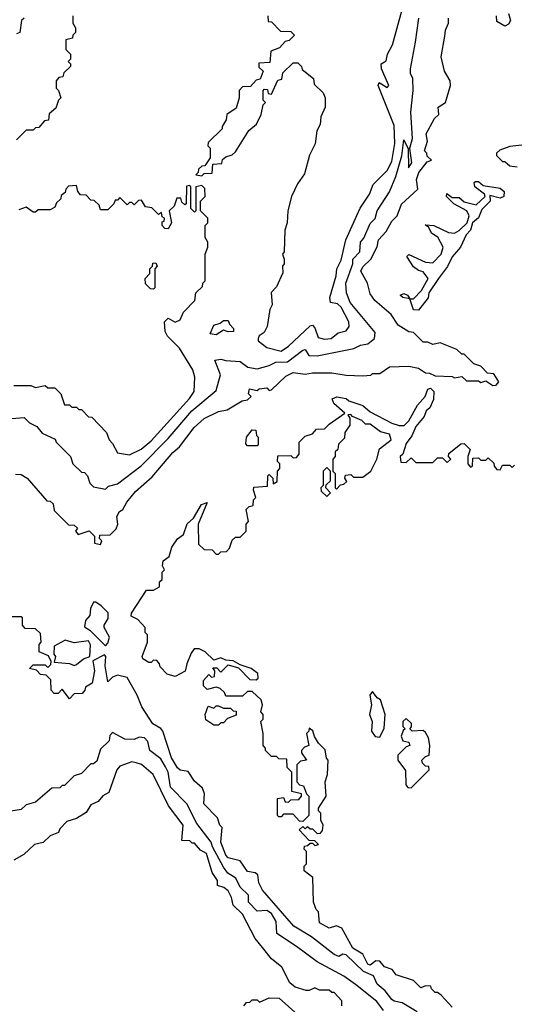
# Model space of a CAD drawing. Extents: x 2668140 to 2765664, y 823621 to 955240.
# Tile 47 of 256: x 2688769 to 2690824, y 862551 to 866639. Entities that reach past the tile are written whole.
import ezdxf

# ---------------------------------------------------------------- set-up
doc = ezdxf.new("R2010")
doc.units = 0

msp = doc.modelspace()

# ---------------------------------------------------------------- linework, layer by layer
at = {"layer": '0CON02XD'}
for points in [[(2689855, 865262.5), (2689885, 865283.3), (2689975, 865367.5), (2689985, 865370), (2689995, 865360), (2690008.8, 865318.8), (2690035, 865312), (2690062.5, 865315), (2690091.7, 865338.3), (2690125, 865347.5), (2690137.5, 865365), (2690136.7, 865385), (2690103.8, 865445), (2690088.6, 865458.6), (2690060, 865465), (2690056.7, 865485), (2690083.8, 865575), (2690086.7, 865605), (2690105, 865640), (2690123.3, 865725), (2690183.9, 865856.1), (2690222.5, 865915), (2690237.5, 865955), (2690295, 866012.5), (2690315, 866050), (2690328, 866125), (2690325, 866200), (2690257.5, 866365), (2690262.5, 866377.5), (2690295, 866357.5), (2690302.5, 866365), (2690272.5, 866435), (2690270, 866455), (2690291.7, 866468.3), (2690297.5, 866495), (2690317.5, 866535), (2690356.7, 866675)], [(2688735, 864982.5), (2688787, 864987), (2688810, 864965), (2688840, 864950), (2688861.7, 864921.7), (2688916.7, 864896.7), (2688920, 864885), (2688980, 864825), (2688990, 864795), (2689025, 864760), (2689038.3, 864758.3), (2689050, 864745), (2689060, 864715), (2689075, 864700), (2689125, 864690), (2689138.3, 864701.7), (2689175, 864712.5), (2689273.9, 864786.1), (2689385, 864900), (2689483.3, 865015), (2689585, 865100), (2689602.5, 865165), (2689580, 865225), (2689605, 865230), (2689625, 865223.3), (2689685, 865220), (2689716.4, 865196.4), (2689755, 865190), (2689805, 865202.5), (2689833.6, 865216.4), (2689881.7, 865218.3), (2689945, 865267.5), (2689955, 865270), (2689970, 865245), (2690005, 865243.3), (2690156.4, 865273.6), (2690185, 865287.5), (2690215, 865293.3), (2690242.5, 865315), (2690245, 865340), (2690141.2, 865465), (2690126.7, 865505), (2690124, 865545), (2690152.5, 865625), (2690153.3, 865645), (2690182.5, 865675), (2690184, 865715), (2690198.3, 865731.7), (2690225, 865793.3), (2690246.1, 865813.9), (2690254.3, 865845.7), (2690305.6, 865924.4), (2690332.1, 865987.9), (2690356.1, 866073.9), (2690365, 866140), (2690383, 866103), (2690383.8, 866023.8), (2690398, 866045), (2690390, 866105), (2690400.8, 866145), (2690393.8, 866255), (2690403.3, 866345), (2690402.5, 866395), (2690392.5, 866415), (2690392.5, 866435), (2690412.5, 866545), (2690427.5, 866645)], [(2688990, 866655), (2688990, 866625), (2689000, 866605), (2689000, 866585), (2688990, 866575), (2688988.3, 866561.7), (2688960, 866555), (2688960, 866515), (2688980, 866495), (2688980, 866475), (2688970, 866465), (2688980, 866455), (2688980, 866445), (2688951.7, 866418.3), (2688948.3, 866401.7), (2688931.7, 866398.3), (2688920, 866385), (2688920, 866355), (2688930, 866345), (2688940, 866315), (2688930, 866305), (2688918.3, 866271.7), (2688891.7, 866248.3), (2688888.3, 866221.7), (2688871.7, 866218.3), (2688848.3, 866191.7), (2688835, 866190), (2688825, 866180), (2688795, 866180), (2688755, 866140)], [(2688787.5, 866645), (2688776.2, 866635), (2688770, 866585), (2688755, 866580)], [(2689800, 866655), (2689801.7, 866631.7), (2689815, 866630), (2689851.7, 866591.7), (2689895, 866590), (2689910, 866575), (2689888.3, 866551.7), (2689871.7, 866548.3), (2689848.3, 866521.7), (2689811.7, 866508.3), (2689808.3, 866461.7), (2689761.7, 866458.3), (2689761.7, 866441.7), (2689780, 866425), (2689768.3, 866391.7), (2689751.7, 866388.3), (2689728.3, 866361.7), (2689695, 866360), (2689680, 866345), (2689680, 866315), (2689668.3, 866271.7), (2689630, 866245), (2689627, 866223), (2689610, 866195), (2689610, 866185), (2689551.7, 866128.3), (2689550, 866115), (2689560, 866105), (2689560, 866065), (2689538.3, 866031.7), (2689525, 866030), (2689511.7, 866018.3), (2689510, 866005), (2689500, 865995), (2689525, 865990), (2689535, 866000), (2689568.3, 866001.7), (2689571.7, 866038.3), (2689608.3, 866041.7), (2689611.7, 866058.3), (2689625, 866070), (2689651.7, 866078.3), (2689665, 866090), (2689720.7, 866179.3), (2689752.5, 866205), (2689772.5, 866245), (2689780, 866285), (2689790, 866295), (2689780, 866305), (2689780, 866345), (2689785, 866350), (2689798.3, 866348.3), (2689801.7, 866331.7), (2689815, 866330), (2689841.7, 866388.3), (2689858.3, 866391.7), (2689861.7, 866418.3), (2689905, 866460), (2689925, 866460), (2689940, 866445), (2689941.7, 866431.7), (2689990, 866395), (2689991.7, 866371.7), (2690030, 866335), (2690037.5, 866315), (2690037.5, 866275), (2690020, 866235), (2690017, 866203), (2690003, 866177), (2689997, 866123), (2689973, 866077), (2689951.7, 865998.3), (2689923, 865957), (2689897.5, 865905), (2689882.5, 865845), (2689880, 865795), (2689870, 865765), (2689867.5, 865675), (2689860, 865665), (2689867.5, 865645), (2689867.5, 865625), (2689860, 865615), (2689861.7, 865588.3), (2689835, 865530), (2689813.6, 865506.4), (2689817.5, 865455), (2689807.5, 865435), (2689797.5, 865365), (2689785, 865340), (2689763.6, 865326.4), (2689760, 865315), (2689760, 865305), (2689795, 865277.5), (2689855, 865262.5)], [(2690235, 865170), (2690265, 865170), (2690305, 865197.5), (2690385, 865200), (2690425, 865192.5), (2690455, 865172.5), (2690471.7, 865171.7), (2690495, 865160), (2690565, 865157.5), (2690575, 865152.5), (2690605, 865157.5), (2690625, 865140), (2690675, 865140), (2690685, 865132.5), (2690705, 865140), (2690735, 865120), (2690748.3, 865121.7), (2690760, 865135), (2690738.3, 865168.3), (2690711.7, 865171.7), (2690685, 865200), (2690655, 865210), (2690615, 865250), (2690605, 865250), (2690585, 865270), (2690515, 865297.5), (2690485, 865290), (2690465, 865300), (2690445, 865300), (2690405, 865340), (2690385, 865342.5), (2690340.7, 865370.7), (2690312.5, 865415), (2690243.6, 865473.6), (2690225, 865500), (2690213.3, 865545), (2690186, 865595), (2690195, 865613.3), (2690227.5, 865645), (2690253.6, 865696.4), (2690260, 865725), (2690290.7, 865759.3), (2690315, 865802.5), (2690337.5, 865825), (2690355, 865872.5), (2690422.5, 865935), (2690416.7, 865975), (2690427.5, 866005), (2690461.7, 866048.3), (2690480, 866055), (2690461.7, 866071.7), (2690460, 866085), (2690450, 866095), (2690462.5, 866135), (2690457.5, 866165), (2690491.7, 866228.3), (2690510, 866245), (2690507.5, 866275), (2690537.5, 866295), (2690558.8, 866365), (2690556.7, 866385), (2690533.3, 866425), (2690520, 866485), (2690535, 866570), (2690537.5, 866595), (2690550, 866625), (2690550, 866645)], [(2690800, 866665), (2690807.5, 866635), (2690799.3, 866620.7), (2690785, 866612.5), (2690751.7, 866631.7), (2690750, 866655)], [(2690855, 866117.5), (2690805, 866112.5), (2690763, 866097), (2690750, 866085), (2690750, 866075), (2690775, 866050), (2690785, 866050), (2690805, 866032.5), (2690835, 866027.5)], [(2689225, 864832.5), (2689273.6, 864856.4), (2689315, 864890), (2689474.2, 865065.8), (2689494.2, 865095), (2689496.7, 865155), (2689487.5, 865185), (2689432.5, 865275), (2689382.5, 865325), (2689372.5, 865345), (2689370, 865385), (2689385, 865400), (2689415, 865382.5), (2689435, 865392.5), (2689450, 865425), (2689497, 865473), (2689500, 865505), (2689528.3, 865531.7), (2689530, 865545), (2689540, 865555), (2689540, 865665), (2689550, 865695), (2689550, 865715), (2689540, 865735), (2689540, 865785), (2689550, 865795), (2689550, 865815), (2689520, 865845), (2689520, 865885), (2689540, 865905), (2689538.3, 865938.3), (2689525, 865950), (2689500, 865945), (2689500, 865845), (2689495, 865840), (2689480, 865855), (2689480, 865945), (2689475, 865950), (2689461.7, 865948.3), (2689460, 865875), (2689455, 865870), (2689441.7, 865881.7), (2689438.3, 865898.3), (2689421.7, 865898.3), (2689410, 865865), (2689390, 865845), (2689400, 865795), (2689385, 865770), (2689371.7, 865771.7), (2689360, 865785), (2689360, 865800), (2689368.3, 865801.7), (2689370, 865815), (2689360, 865820), (2689358.3, 865838.3), (2689345, 865830), (2689318.3, 865858.3), (2689291.7, 865861.7), (2689275, 865890), (2689261.7, 865888.3), (2689245, 865870), (2689235, 865880), (2689225, 865880), (2689215, 865870), (2689185, 865900), (2689175, 865890), (2689165, 865890), (2689160, 865875), (2689135, 865850), (2689105, 865850), (2689098.3, 865868.3), (2689078.3, 865888.3), (2689065, 865890), (2689045, 865910), (2689021.7, 865911.7), (2689010, 865925), (2689005, 865950), (2688971.7, 865948.3), (2688960, 865935), (2688958.3, 865921.7), (2688941.7, 865908.3), (2688940, 865895), (2688921.7, 865878.3), (2688915, 865860), (2688895, 865850), (2688845, 865850), (2688835, 865840), (2688825, 865840), (2688795, 865860), (2688765, 865850)], [(2690425, 865433.3), (2690404.4, 865434.4), (2690390, 865480), (2690360, 865485), (2690350, 865495), (2690365, 865502.5), (2690380, 865495), (2690390, 865480), (2690405, 865480), (2690437.5, 865515), (2690466.2, 865565), (2690445, 865592.5), (2690425, 865597.5), (2690405, 865612.5), (2690376.7, 865655), (2690385, 865663.3), (2690455, 865632.5), (2690485, 865630), (2690520, 865665), (2690527.5, 865695), (2690506.4, 865736.4), (2690480.7, 865750.7), (2690467.5, 865777.5), (2690453, 865787), (2690490, 865785), (2690550, 865755), (2690575, 865752.5), (2690595, 865763.3), (2690627.5, 865795), (2690636.7, 865825), (2690626.7, 865845), (2690572.5, 865875), (2690542.5, 865905), (2690543, 865917), (2690565, 865900), (2690595, 865900), (2690615, 865883.3), (2690665, 865870), (2690702.5, 865905), (2690700, 865915), (2690660, 865945), (2690657.5, 865962.5), (2690663, 865967), (2690675, 865967.5), (2690695, 865950), (2690765, 865940), (2690781.2, 865925), (2690780, 865905), (2690765, 865898), (2690721.7, 865908.3), (2690723.3, 865885), (2690689.3, 865850.7), (2690675, 865816.2), (2690650, 865795), (2690641.4, 865765), (2690624.3, 865745.7), (2690600, 865695), (2690565.9, 865654.1), (2690545.7, 865614.3), (2690508.8, 865565), (2690468.8, 865505), (2690465.7, 865484.3), (2690425, 865433.3)], [(2689325, 865520), (2689311.7, 865521.7), (2689291.7, 865541.7), (2689290, 865565), (2689310, 865585), (2689310, 865605), (2689320, 865615), (2689321.7, 865628.3), (2689335, 865630), (2689340, 865615), (2689330, 865605), (2689330, 865525), (2689325, 865520)], [(2689585, 865330), (2689560, 865335), (2689575, 865370), (2689601.7, 865378.3), (2689615, 865390), (2689635, 865390), (2689640, 865375), (2689657, 865357), (2689657.5, 865345), (2689635, 865342.5), (2689615, 865350), (2689585, 865330)], [(2688751.7, 864751.7), (2688775, 864750), (2688800, 864735), (2688881.7, 864641.7), (2688895, 864640), (2688908.3, 864628.3), (2688911.7, 864601.7), (2688971.7, 864541.7), (2688995, 864540), (2689008.3, 864528.3), (2689000, 864515), (2689011.7, 864501.7), (2689057, 864517), (2689080, 864495), (2689080, 864465), (2689105, 864460), (2689110, 864475), (2689100, 864485), (2689101.7, 864498.3), (2689145, 864500), (2689170, 864525), (2689176.7, 864545), (2689173, 864577), (2689183.6, 864596.4), (2689197.5, 864605), (2689213.6, 864636.4), (2689250.5, 864679.5), (2689319.3, 864740.7), (2689405, 864842.5), (2689432.5, 864865), (2689494.1, 864945.9), (2689535, 864982.5), (2689595, 865012.5), (2689630.7, 865019.3), (2689693, 865057), (2689715, 865060), (2689730, 865075), (2689720, 865085), (2689723, 865107), (2689755, 865100), (2689763, 865107), (2689795, 865110), (2689805, 865100), (2689815, 865102.5), (2689875, 865158.8), (2689905, 865174), (2689955, 865166.7), (2689985, 865172.5), (2690065, 865172.5), (2690125, 865162.5), (2690195, 865160), (2690227, 865163), (2690235, 865170)], [(2688745, 865120), (2688815, 865120), (2688835, 865112.5), (2688875, 865120), (2688885, 865110), (2688915, 865110), (2688940, 865085), (2688955, 865040), (2688975, 865040), (2688985, 865030), (2689005, 865030), (2689015, 865020), (2689025, 865020), (2689055, 864990), (2689068.3, 864988.3), (2689130, 864925), (2689140, 864895), (2689155, 864880), (2689175, 864840), (2689225, 864832.5)], [(2690055, 864960), (2690120, 865005), (2690073.3, 865045), (2690067.5, 865065), (2690086.7, 865073.3), (2690125, 865066.2), (2690136.4, 865056.4), (2690195, 865036.7), (2690225, 865011.2), (2690315, 864963.8), (2690345, 864954), (2690365.8, 864954.2), (2690386, 864974), (2690421.9, 865038.1), (2690453.8, 865075), (2690463.8, 865105), (2690475, 865108.8), (2690488.8, 865095), (2690488, 865062), (2690472.5, 865027.5), (2690457.5, 865015), (2690448.8, 864991.2), (2690415, 864950), (2690398.3, 864911.7), (2690375, 864880), (2690360, 864835), (2690350, 864825), (2690351.7, 864801.7), (2690375, 864800), (2690395, 864820), (2690415, 864800), (2690485, 864800), (2690505, 864820), (2690525, 864820), (2690545, 864800), (2690560, 864815), (2690550, 864825), (2690551.7, 864838.3), (2690601.7, 864878.3), (2690615, 864880), (2690640, 864855), (2690630, 864825), (2690630, 864795), (2690641.7, 864781.7), (2690650, 864785), (2690651.7, 864818.3), (2690675, 864820), (2690685, 864810), (2690705, 864810), (2690715, 864820), (2690738.3, 864798.3), (2690740, 864785), (2690751.7, 864771.7), (2690765, 864770), (2690775, 864790), (2690805, 864790), (2690815, 864780), (2690825, 864790)], [(2690085, 864690), (2690101.7, 864708.3), (2690115, 864710), (2690128.3, 864721.7), (2690120, 864735), (2690121.7, 864748.3), (2690145, 864750), (2690155, 864740), (2690195, 864740), (2690227.5, 864765), (2690252.5, 864815), (2690263, 864857), (2690312.5, 864895), (2690305, 864917.5), (2690267.5, 864927.5), (2690225, 864960), (2690205, 864960), (2690190, 864975), (2690151.7, 864991.7), (2690145, 865000), (2690131.7, 864998.3), (2690140, 864985), (2690140, 864955), (2690120, 864925), (2690118.3, 864901.7), (2690093, 864877), (2690090, 864855), (2690080, 864845), (2690080, 864825), (2690070, 864815), (2690070, 864765), (2690080, 864755), (2690080, 864695), (2690085, 864690)], [(2690565, 862540), (2690519.3, 862589.3), (2690505, 862600), (2690495, 862600), (2690480, 862615), (2690477, 862627), (2690455, 862627.5), (2690435, 862620), (2690405, 862650), (2690333, 862673), (2690316.4, 862696.4), (2690285, 862707.5), (2690265, 862730), (2690248.3, 862731.7), (2690225, 862713.3), (2690215, 862717.5), (2690195, 862760), (2690153.3, 862785), (2690107.7, 862867.7), (2690085, 862876.7), (2690055, 862867.5), (2690015, 862890), (2690010, 862935), (2690000, 862945), (2689990, 862975), (2689987, 863077), (2689950, 863105), (2689950, 863125), (2689960, 863135), (2689960, 863185), (2689950, 863195), (2689951.7, 863208.3), (2689965, 863210), (2689975, 863220), (2689985, 863220), (2689995, 863210), (2690010, 863215), (2689995, 863230), (2689971.7, 863231.7), (2689930, 863275), (2689945, 863290), (2689955, 863280), (2689965, 863290), (2689975, 863280), (2689985, 863280), (2690005, 863260), (2690018.3, 863261.7), (2690027, 863273), (2690030, 863295), (2690020, 863315), (2690020, 863345), (2690010, 863355), (2690010, 863365), (2690042.5, 863415), (2690037.5, 863475), (2690047.5, 863505), (2690050, 863565), (2690043, 863573), (2690038.3, 863608.3), (2690010, 863635), (2689993, 863663), (2689987, 863687), (2689971.7, 863698.3), (2689970, 863685), (2689960, 863675), (2689970, 863625), (2689951.7, 863618.3), (2689940, 863605), (2689940, 863595), (2689960, 863565), (2689935, 863560), (2689920, 863545), (2689920, 863475), (2689931.7, 863461.7), (2689948.3, 863458.3), (2689960, 863425), (2689970, 863415), (2689970, 863335), (2689945, 863310), (2689931.7, 863311.7), (2689905, 863340), (2689865, 863340), (2689855, 863330), (2689845, 863330), (2689840, 863335), (2689840, 863405), (2689865, 863410), (2689871.7, 863391.7), (2689885, 863390), (2689895, 863400), (2689928.3, 863401.7), (2689940, 863415), (2689940, 863425), (2689900, 863435), (2689900, 863515), (2689880, 863535), (2689878.3, 863568.3), (2689845, 863570), (2689835, 863580), (2689815, 863580), (2689790, 863605), (2689790, 863615), (2689780, 863625), (2689780, 863675), (2689770, 863725), (2689780, 863735), (2689780, 863755), (2689770, 863765), (2689777.5, 863795), (2689772.5, 863815), (2689735, 863850), (2689715, 863850), (2689695, 863830), (2689625, 863830), (2689620, 863845), (2689601.7, 863861.7), (2689585, 863867.5), (2689548.3, 863858.3), (2689533, 863873), (2689532.5, 863895), (2689555, 863920), (2689565, 863910), (2689578.3, 863911.7), (2689580, 863935), (2689571.7, 863948.3), (2689588.3, 863948.3), (2689605, 863930), (2689635, 863960), (2689678.3, 863948.3), (2689725, 863900), (2689751.7, 863898.3), (2689760, 863905), (2689757.5, 863925), (2689730, 863945), (2689685, 863960), (2689655, 863977.5), (2689625, 863980), (2689605, 863990), (2689575, 863980), (2689540, 864015), (2689515, 864027.5), (2689493.3, 864026.7), (2689481.7, 864008.3), (2689462.5, 863965), (2689456.4, 863933.6), (2689415, 863912.5), (2689381.7, 863921.7), (2689351.7, 863951.7), (2689350, 863965), (2689338.3, 863978.3), (2689325, 863980), (2689315, 863970), (2689305, 863970), (2689280, 863985), (2689277.5, 863995), (2689300, 864055), (2689300, 864085), (2689290, 864095), (2689290, 864115), (2689259.3, 864149.3), (2689232.5, 864162.5), (2689233.3, 864175), (2689295, 864270), (2689325, 864270), (2689350, 864285), (2689350, 864305), (2689360, 864315), (2689360, 864345), (2689370, 864355), (2689361.7, 864371.7), (2689365, 864392.5), (2689390, 864410), (2689401.1, 864448.9), (2689425, 864483.3), (2689448.8, 864501.2), (2689464.2, 864545.8), (2689490.7, 864569.3), (2689524.1, 864625.9), (2689547.5, 864635), (2689510, 864545), (2689511.7, 864461.7), (2689535, 864440), (2689568.3, 864438.3), (2689585, 864420), (2689595, 864420), (2689605, 864430), (2689628.3, 864431.7), (2689640, 864445), (2689651.7, 864478.3), (2689665, 864490), (2689685, 864490), (2689710, 864515), (2689710, 864545), (2689720, 864555), (2689710, 864605), (2689721.7, 864618.3), (2689738.3, 864621.7), (2689740, 864645), (2689750, 864655), (2689740, 864685), (2689741.7, 864698.3), (2689798.3, 864701.7), (2689800, 864745), (2689805, 864750), (2689820, 864735), (2689821.7, 864711.7), (2689838.3, 864721.7), (2689840, 864765), (2689850, 864775), (2689850, 864795), (2689840, 864805), (2689841.7, 864828.3), (2689895, 864830), (2689905, 864820), (2689918.3, 864821.7), (2689930, 864835), (2689930, 864885), (2689955, 864910), (2689985, 864920), (2690001.7, 864938.3), (2690035, 864940), (2690055, 864960)], [(2689755, 864870), (2689715, 864870), (2689708.3, 864878.3), (2689711.2, 864905), (2689735, 864936.2), (2689750, 864935), (2689753, 864913), (2689760, 864905), (2689760, 864875), (2689755, 864870)], [(2690045, 864660), (2690060, 864675), (2690040, 864695), (2690041.7, 864708.3), (2690060, 864725), (2690060, 864765), (2690045, 864780), (2690030, 864765), (2690030, 864705), (2690020, 864695), (2690021.7, 864681.7), (2690045, 864660)], [(2689125, 864040), (2689135, 864050), (2689142.5, 864075), (2689120, 864115), (2689120, 864125), (2689137, 864153), (2689137, 864177), (2689107.5, 864205), (2689085, 864220), (2689075, 864220), (2689062.5, 864195), (2689060, 864165), (2689042.5, 864145), (2689038.3, 864118.3), (2689060, 864105), (2689125, 864040)], [(2690420.7, 862520.7), (2690357.7, 862557.7), (2690325, 862563.8), (2690315, 862571.2), (2690287, 862607), (2690254.4, 862634.4), (2690238.9, 862668.9), (2690196.9, 862686.9), (2690125, 862756.2), (2690110.7, 862759.3), (2690095, 862750), (2690075, 862757.5), (2689980.7, 862830.7), (2689907.5, 862875), (2689777.5, 863025), (2689762.5, 863055), (2689758.3, 863088.3), (2689746.7, 863096.7), (2689715, 863102.5), (2689685, 863147.5), (2689635, 863160), (2689625, 863170), (2689603.8, 863225), (2689610, 863285), (2689600, 863295), (2689590, 863325), (2689533.3, 863383.3), (2689536.7, 863425), (2689528.3, 863448.3), (2689495, 863477.5), (2689468.3, 863518.3), (2689435, 863523.3), (2689425, 863532.5), (2689400, 863575), (2689363.8, 863685), (2689355, 863696.7), (2689322.5, 863715), (2689276, 863786), (2689256.2, 863835), (2689215, 863907.5), (2689175, 863917.5), (2689155, 863910), (2689135, 863890), (2689123.6, 863956.4), (2689126.7, 863995), (2689121.7, 864001.7), (2689072.5, 863977.5), (2689080, 863935), (2689070, 863885), (2689041.7, 863868.3), (2689040, 863855), (2689028.3, 863841.7), (2688995, 863840), (2688975, 863820), (2688945, 863860), (2688928.3, 863841.7), (2688911.7, 863841.7), (2688900, 863855), (2688898.3, 863898.3), (2688878.3, 863918.3), (2688855, 863920), (2688838.3, 863938.3), (2688810, 863945), (2688825, 863960), (2688875, 863960), (2688885, 863950), (2688898.3, 863961.7), (2688900, 863975), (2688888.3, 863998.3), (2688850, 864015), (2688850, 864045), (2688857.5, 864055), (2688855, 864090), (2688835, 864110), (2688791.7, 864111.7), (2688780, 864125), (2688780, 864155), (2688775, 864160), (2688735, 864160)], [(2688995, 863957.5), (2689005, 863962.5), (2689033.9, 863986.1), (2689060, 863995), (2689063, 864043), (2689055, 864060), (2688995, 864052.5), (2688957, 864063), (2688911.7, 864038.3), (2688910, 864005), (2688917.5, 863995), (2688911.7, 863971.7), (2688975, 863966.7), (2688995, 863957.5)], [(2690265, 863660), (2690283, 863697), (2690286.7, 863755), (2690267.5, 863815), (2690253.6, 863823.6), (2690235, 863850), (2690223.3, 863835), (2690230, 863795), (2690222, 863755), (2690233.8, 863725), (2690230, 863685), (2690245, 863662.5), (2690265, 863660)], [(2689595, 863710), (2689575, 863710), (2689541.7, 863731.7), (2689540, 863755), (2689551.7, 863788.3), (2689575, 863780), (2689585, 863790), (2689595, 863790), (2689615, 863780), (2689645, 863780), (2689655, 863770), (2689668.3, 863768.3), (2689668.3, 863751.7), (2689631.7, 863738.3), (2689615, 863720), (2689605, 863720), (2689595, 863710)], [(2690395, 863450), (2690470, 863525), (2690468.3, 863538.3), (2690455, 863540), (2690441.7, 863551.7), (2690440, 863565), (2690455, 863580), (2690470, 863585), (2690472.5, 863625), (2690467, 863657), (2690455, 863680), (2690445, 863687.5), (2690400, 863685), (2690390, 863695), (2690397, 863703), (2690397, 863717), (2690375, 863737.5), (2690360, 863725), (2690360, 863705), (2690370, 863695), (2690361.7, 863688.3), (2690353.3, 863665), (2690360, 863645), (2690385, 863640), (2690390, 863625), (2690375, 863620), (2690340, 863585), (2690340, 863565), (2690371.7, 863521.7), (2690373, 863463), (2690381.7, 863451.7), (2690395, 863450)], [(2690280, 862525), (2690253, 862563), (2690163.6, 862633.6), (2690115, 862667.5), (2690005, 862727.5), (2689918.3, 862791.7), (2689837.5, 862845), (2689834, 862895), (2689815, 862928.8), (2689795, 862940), (2689755, 862937.5), (2689720, 862975), (2689720, 863005), (2689685, 863037.5), (2689666.7, 863075), (2689633.3, 863095), (2689615, 863120), (2689569.2, 863205), (2689564, 863225), (2689505, 863302.5), (2689463.6, 863383.6), (2689395, 863452.5), (2689386, 863515), (2689375, 863537.5), (2689355, 863570), (2689310, 863605), (2689301.7, 863641.7), (2689287, 863657), (2689265, 863660), (2689245, 863650), (2689205, 863652.5), (2689155, 863680), (2689143, 863667), (2689140, 863645), (2689105, 863610), (2689089.3, 863560.7), (2689075, 863550), (2689065, 863550), (2689025, 863510), (2688995, 863500), (2688955, 863460), (2688945, 863460), (2688935, 863450), (2688901.7, 863448.3), (2688835, 863390), (2688795, 863380), (2688775, 863360), (2688715, 863350)], [(2690107.5, 862545), (2690107.5, 862565), (2690075, 862600), (2690065, 862600), (2690055, 862610), (2690015, 862610), (2689995, 862620), (2689971.7, 862608.3), (2689958.3, 862608.3), (2689913, 862623), (2689890.7, 862640.7), (2689857.5, 862705), (2689815, 862740), (2689777, 862787), (2689747.5, 862825), (2689693.8, 862925), (2689655, 862962.5), (2689648.8, 862995), (2689635, 863022.5), (2689616.7, 863036.7), (2689590, 863045), (2689590, 863065), (2689568.3, 863098.3), (2689545, 863177.5), (2689520.5, 863190.5), (2689495, 863220), (2689485, 863220), (2689475, 863230), (2689441.7, 863231.7), (2689447.5, 863295), (2689386.7, 863375), (2689323.8, 863505), (2689275, 863546.7), (2689253.3, 863553.3), (2689235, 863557.5), (2689185, 863540), (2689172.5, 863525), (2689139.3, 863430.7), (2689113.6, 863416.4), (2689095, 863392.5), (2689065, 863380), (2689045, 863347.5), (2689005, 863322.5), (2688965, 863310), (2688935, 863280), (2688930, 863265), (2688895, 863250), (2688866.7, 863223.3), (2688830, 863215), (2688786.4, 863173.6), (2688745, 863150)], [(2689700, 862545), (2689711.7, 862558.3), (2689725, 862560), (2689735, 862570), (2689755, 862570), (2689765, 862560), (2689805, 862577.5), (2689847, 862577), (2689925, 862507.5)]]:
    msp.add_lwpolyline(points, dxfattribs=at)

doc.saveas('drawing.dxf')
